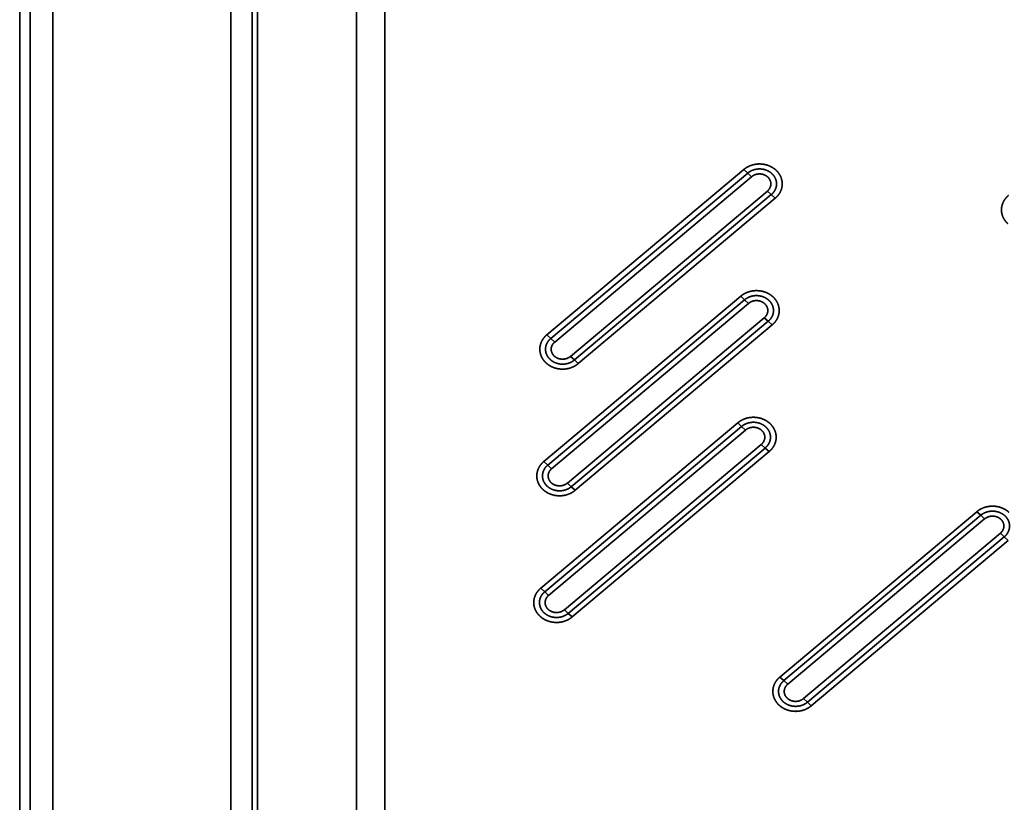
# Model space of a CAD drawing. Extents: x -8 to 2003, y -38 to 1514.
# Tile 2 of 31: x -8 to 251, y 276 to 482. Entities that reach past the tile are written whole.
import ezdxf

# ---------------------------------------------------------------- set-up
doc = ezdxf.new("R2010")
doc.units = 0
doc.layers.get('0').update_dxf_attribs({"lineweight": 13})

# ---------------------------------------------------------------- blocks, each defined once
blk = doc.blocks.new('BLOCK59')
at = {"color": 7, "lineweight": 35}
for p, q in [((-177.88, 703.12), (-177.88, 18.1)), ((-175.15, 20.49), (-175.15, 703.12)), ((-175.15, 20.49), (-175.15, 703.12)), ((-169.16, 20.49), (-169.16, 703.12)), ((-169.16, 20.49), (-169.16, 703.12)), ((-122.2, 648.41), (-122.2, 75.34)), ((-122.2, 648.41), (-122.2, 75.34)), ((-116.56, 648.41), (-116.56, 75.34)), ((-116.56, 648.41), (-116.56, 75.34)), ((-115.09, 151.8), (-115.09, 571.95)), ((-115.09, 571.95), (-115.09, 151.8)), ((-89, 571.95), (-89, 151.8)), ((-89, 571.95), (-89, 151.8)), ((-81.48, 571.95), (-81.48, 151.8)), ((-81.48, 151.8), (-81.48, 571.95)), ((13.19, 382.6), (-38.77, 339)), ((13.19, 382.6), (-38.77, 339)), ((14.23, 381.66), (-37.74, 338.05)), ((-37.74, 338.05), (14.23, 381.66)), ((-36.7, 337.1), (15.27, 380.71)), ((-36.7, 337.1), (15.27, 380.71)), ((-32.55, 333.31), (19.42, 376.92)), ((19.42, 376.92), (-32.55, 333.31)), ((-31.51, 332.37), (20.46, 375.97)), ((-31.51, 332.37), (20.46, 375.97)), ((-30.47, 331.42), (21.5, 375.02)), ((-30.47, 331.42), (21.5, 375.02)), ((12.39, 349.2), (-39.57, 305.59)), ((12.39, 349.2), (-39.57, 305.59)), ((13.43, 348.25), (-38.54, 304.65)), ((-38.54, 304.65), (13.43, 348.25)), ((-37.5, 303.7), (14.47, 347.3)), ((-37.5, 303.7), (14.47, 347.3)), ((-33.35, 299.91), (18.62, 343.52)), ((18.62, 343.52), (-33.35, 299.91)), ((-32.31, 298.96), (19.66, 342.57)), ((-32.31, 298.96), (19.66, 342.57)), ((-31.27, 298.02), (20.7, 341.62)), ((-31.27, 298.02), (20.7, 341.62)), ((11.59, 315.8), (-40.37, 272.19)), ((11.59, 315.8), (-40.37, 272.19)), ((12.63, 314.85), (-39.34, 271.24)), ((12.63, 314.85), (-39.34, 271.24)), ((13.67, 313.9), (-38.3, 270.3)), ((-38.3, 270.3), (13.67, 313.9)), ((17.82, 310.11), (-34.14, 266.51)), ((17.82, 310.11), (-34.14, 266.51)), ((-33.11, 265.56), (18.86, 309.16)), ((18.86, 309.16), (-33.11, 265.56)), ((-32.07, 264.61), (19.9, 308.22)), ((-32.07, 264.61), (19.9, 308.22)), ((74.69, 292.36), (22.72, 248.76)), ((74.69, 292.36), (22.72, 248.76)), ((75.72, 291.41), (23.76, 247.81)), ((23.76, 247.81), (75.72, 291.41)), ((24.79, 246.86), (76.76, 290.47)), ((24.79, 246.86), (76.76, 290.47)), ((28.95, 243.07), (80.91, 286.68)), ((80.91, 286.68), (28.95, 243.07)), ((29.99, 242.12), (81.95, 285.73)), ((29.99, 242.12), (81.95, 285.73)), ((31.02, 241.18), (82.99, 284.78)), ((31.02, 241.18), (82.99, 284.78))]:
    blk.add_line(p, q, dxfattribs=at)
at = {"color": 7, "lineweight": 35, "ltscale": 0.035136}
for p, q in [((13.19, 382.6), (14.23, 381.66)), ((13.19, 382.6), (14.23, 381.66)), ((14.23, 381.66), (15.27, 380.71)), ((14.23, 381.66), (15.27, 380.71)), ((20.46, 375.97), (19.42, 376.92)), ((20.46, 375.97), (19.42, 376.92)), ((21.5, 375.02), (20.46, 375.97)), ((21.5, 375.02), (20.46, 375.97)), ((12.39, 349.2), (13.43, 348.25)), ((12.39, 349.2), (13.43, 348.25)), ((13.43, 348.25), (14.47, 347.3)), ((13.43, 348.25), (14.47, 347.3)), ((19.66, 342.57), (18.62, 343.52)), ((19.66, 342.57), (18.62, 343.52)), ((20.7, 341.62), (19.66, 342.57)), ((20.7, 341.62), (19.66, 342.57)), ((-38.77, 339), (-37.74, 338.05)), ((-38.77, 339), (-37.74, 338.05)), ((-37.74, 338.05), (-36.7, 337.1)), ((-37.74, 338.05), (-36.7, 337.1)), ((-31.51, 332.37), (-32.55, 333.31)), ((-31.51, 332.37), (-32.55, 333.31)), ((-30.47, 331.42), (-31.51, 332.37)), ((-30.47, 331.42), (-31.51, 332.37)), ((11.59, 315.8), (12.63, 314.85)), ((11.59, 315.8), (12.63, 314.85)), ((12.63, 314.85), (13.67, 313.9)), ((12.63, 314.85), (13.67, 313.9)), ((18.86, 309.16), (17.82, 310.11)), ((18.86, 309.16), (17.82, 310.11)), ((19.9, 308.22), (18.86, 309.16)), ((19.9, 308.22), (18.86, 309.16)), ((-39.57, 305.59), (-38.54, 304.65)), ((-39.57, 305.59), (-38.54, 304.65)), ((-38.54, 304.65), (-37.5, 303.7)), ((-38.54, 304.65), (-37.5, 303.7)), ((-32.31, 298.96), (-33.35, 299.91)), ((-32.31, 298.96), (-33.35, 299.91)), ((-31.27, 298.02), (-32.31, 298.96)), ((-31.27, 298.02), (-32.31, 298.96)), ((74.69, 292.36), (75.72, 291.41)), ((74.69, 292.36), (75.72, 291.41)), ((75.72, 291.41), (76.76, 290.47)), ((75.72, 291.41), (76.76, 290.47)), ((81.95, 285.73), (80.91, 286.68)), ((81.95, 285.73), (80.91, 286.68)), ((82.99, 284.78), (81.95, 285.73)), ((-40.37, 272.19), (-39.34, 271.24)), ((-40.37, 272.19), (-39.34, 271.24)), ((-39.34, 271.24), (-38.3, 270.3)), ((-39.34, 271.24), (-38.3, 270.3)), ((-33.11, 265.56), (-34.14, 266.51)), ((-33.11, 265.56), (-34.14, 266.51)), ((-32.07, 264.61), (-33.11, 265.56)), ((-32.07, 264.61), (-33.11, 265.56)), ((22.72, 248.76), (23.76, 247.81)), ((22.72, 248.76), (23.76, 247.81)), ((23.76, 247.81), (24.79, 246.86)), ((23.76, 247.81), (24.79, 246.86)), ((29.99, 242.12), (28.95, 243.07)), ((29.99, 242.12), (28.95, 243.07)), ((31.02, 241.18), (29.99, 242.12)), ((31.02, 241.18), (29.99, 242.12))]:
    blk.add_line(p, q, dxfattribs=at)
at = {"color": 7, "lineweight": 35}
for points, knots in [([(13.19, 382.6), (13.61, 382.95), (14.06, 383.25), (14.56, 383.5), (15.6, 383.9), (16.72, 384.07), (17.29, 384.1), (18.42, 384.04), (19.52, 383.75), (20.04, 383.54), (20.7, 383.21), (21.28, 382.78), (21.42, 382.67), (21.55, 382.56), (21.68, 382.45)], [0, 0, 0, 0, 0, 0, 3.548015, 3.548015, 3.548015, 7.176611, 7.176611, 7.176611, 10.782581, 10.782581, 10.782581, 11.906057, 11.906057, 11.906057, 11.906057, 11.906057, 11.906057]), ([(21.68, 382.45), (21.18, 382.9), (20.59, 383.3), (19.92, 383.63), (18.45, 384.08), (16.89, 384.11), (16.11, 384.02), (15, 383.71), (14.04, 383.21), (13.73, 383.02), (13.45, 382.82), (13.19, 382.6)], [0, 0, 0, 0, 0, 0, 6.233792, 6.233792, 6.233792, 12.425767, 12.425767, 12.425767, 15.561344, 15.561344, 15.561344, 15.561344, 15.561344, 15.561344]), ([(14.23, 381.66), (14.71, 382.06), (15.27, 382.38), (15.88, 382.6), (17.11, 382.84), (18.35, 382.7), (18.93, 382.55), (19.87, 382.15), (20.64, 381.53), (20.93, 381.24), (21.41, 380.61), (21.71, 379.88), (21.8, 379.52), (21.91, 378.65), (21.74, 377.79), (21.56, 377.32), (21.23, 376.75), (20.79, 376.27), (20.68, 376.17), (20.57, 376.07), (20.46, 375.97)], [0, 0, 0, 0, 0, 0, 4.718867, 4.718867, 4.718867, 9.044567, 9.044567, 9.044567, 12.144534, 12.144534, 12.144534, 15.08514, 15.08514, 15.08514, 18.96418, 18.96418, 18.96418, 20.080986, 20.080986, 20.080986, 20.080986, 20.080986, 20.080986]), ([(14.23, 381.66), (14.55, 381.92), (14.9, 382.15), (15.28, 382.34), (16.16, 382.67), (17.1, 382.78), (17.63, 382.78), (18.58, 382.66), (19.47, 382.32), (19.86, 382.11), (20.56, 381.64), (21.11, 381.02), (21.34, 380.69), (21.69, 380), (21.85, 379.25), (21.87, 378.88), (21.83, 378.13), (21.59, 377.42), (21.42, 377.08), (21.13, 376.65), (20.78, 376.26), (20.67, 376.16), (20.57, 376.06), (20.46, 375.97)], [0, 0, 0, 0, 0, 0, 2.812135, 2.812135, 2.812135, 6.245007, 6.245007, 6.245007, 9.14838, 9.14838, 9.14838, 11.888757, 11.888757, 11.888757, 14.49643, 14.49643, 14.49643, 17.115495, 17.115495, 17.115495, 18.087579, 18.087579, 18.087579, 18.087579, 18.087579, 18.087579]), ([(21.68, 382.45), (22.06, 382.09), (22.41, 381.69), (22.7, 381.26), (23.16, 380.34), (23.36, 379.33), (23.39, 378.83), (23.31, 377.82), (22.96, 376.86), (22.72, 376.41), (22.34, 375.85), (21.86, 375.36), (21.75, 375.24), (21.62, 375.13), (21.5, 375.02)], [0, 0, 0, 0, 0, 0, 3.459933, 3.459933, 3.459933, 6.845015, 6.845015, 6.845015, 10.255085, 10.255085, 10.255085, 11.337267, 11.337267, 11.337267, 11.337267, 11.337267, 11.337267]), ([(21.5, 375.02), (21.98, 375.43), (22.42, 375.91), (22.79, 376.47), (23.28, 377.58), (23.39, 378.79), (23.36, 379.32), (23.15, 380.36), (22.68, 381.3), (22.38, 381.73), (22.04, 382.11), (21.68, 382.45)], [0, 0, 0, 0, 0, 0, 5.867986, 5.867986, 5.867986, 10.485978, 10.485978, 10.485978, 15.122819, 15.122819, 15.122819, 15.122819, 15.122819, 15.122819]), ([(15.27, 380.71), (15.54, 380.94), (15.86, 381.13), (16.2, 381.28), (16.93, 381.47), (17.69, 381.45), (18.07, 381.39), (18.61, 381.23), (19.09, 380.96), (19.24, 380.86), (19.38, 380.75), (19.51, 380.63)], [0, 0, 0, 0, 0, 0, 3.068636, 3.068636, 3.068636, 6.169147, 6.169147, 6.169147, 7.68035, 7.68035, 7.68035, 7.68035, 7.68035, 7.68035]), ([(15.27, 380.71), (15.53, 380.93), (15.82, 381.11), (16.15, 381.25), (16.92, 381.47), (17.74, 381.46), (18.19, 381.38), (18.74, 381.18), (19.21, 380.87), (19.32, 380.8), (19.42, 380.72), (19.51, 380.63)], [0, 0, 0, 0, 0, 0, 2.938005, 2.938005, 2.938005, 6.668285, 6.668285, 6.668285, 7.774305, 7.774305, 7.774305, 7.774305, 7.774305, 7.774305]), ([(19.51, 380.63), (19.77, 380.39), (19.99, 380.12), (20.16, 379.82), (20.38, 379.17), (20.36, 378.5), (20.29, 378.16), (20.1, 377.69), (19.79, 377.28), (19.68, 377.15), (19.55, 377.03), (19.42, 376.92)], [0, 0, 0, 0, 0, 0, 3.007019, 3.007019, 3.007019, 5.984959, 5.984959, 5.984959, 7.462987, 7.462987, 7.462987, 7.462987, 7.462987, 7.462987]), ([(19.51, 380.63), (19.75, 380.42), (19.95, 380.17), (20.11, 379.9), (20.34, 379.33), (20.37, 378.72), (20.34, 378.42), (20.2, 377.9), (19.92, 377.44), (19.77, 377.25), (19.61, 377.07), (19.42, 376.92)], [0, 0, 0, 0, 0, 0, 2.763179, 2.763179, 2.763179, 5.471154, 5.471154, 5.471154, 7.56044, 7.56044, 7.56044, 7.56044, 7.56044, 7.56044]), ([(82.87, 368.33), (82.48, 368.68), (82.14, 369.08), (81.84, 369.52), (81.39, 370.44), (81.19, 371.44), (81.16, 371.95), (81.24, 372.96), (81.58, 373.91), (81.82, 374.37), (82.21, 374.93), (82.68, 375.42), (82.8, 375.54), (82.92, 375.65), (83.05, 375.75)], [0, 0, 0, 0, 0, 0, 3.459933, 3.459933, 3.459933, 6.845015, 6.845015, 6.845015, 10.255085, 10.255085, 10.255085, 11.337267, 11.337267, 11.337267, 11.337267, 11.337267, 11.337267]), ([(83.05, 375.75), (82.56, 375.35), (82.12, 374.86), (81.75, 374.3), (81.27, 373.19), (81.15, 371.99), (81.18, 371.46), (81.39, 370.41), (81.87, 369.48), (82.16, 369.05), (82.5, 368.66), (82.87, 368.33)], [0, 0, 0, 0, 0, 0, 5.867986, 5.867986, 5.867986, 10.485978, 10.485978, 10.485978, 15.122819, 15.122819, 15.122819, 15.122819, 15.122819, 15.122819]), ([(12.39, 349.2), (12.81, 349.55), (13.26, 349.85), (13.76, 350.1), (14.8, 350.49), (15.92, 350.67), (16.49, 350.7), (17.62, 350.63), (18.72, 350.34), (19.24, 350.14), (19.9, 349.8), (20.48, 349.38), (20.62, 349.27), (20.75, 349.16), (20.88, 349.04)], [0, 0, 0, 0, 0, 0, 3.548015, 3.548015, 3.548015, 7.176611, 7.176611, 7.176611, 10.782581, 10.782581, 10.782581, 11.906057, 11.906057, 11.906057, 11.906057, 11.906057, 11.906057]), ([(20.88, 349.04), (20.38, 349.49), (19.79, 349.9), (19.12, 350.22), (17.66, 350.68), (16.09, 350.71), (15.31, 350.61), (14.2, 350.31), (13.24, 349.81), (12.93, 349.62), (12.65, 349.42), (12.39, 349.2)], [0, 0, 0, 0, 0, 0, 6.233792, 6.233792, 6.233792, 12.425767, 12.425767, 12.425767, 15.561344, 15.561344, 15.561344, 15.561344, 15.561344, 15.561344]), ([(13.43, 348.25), (13.91, 348.65), (14.47, 348.97), (15.08, 349.2), (16.31, 349.44), (17.55, 349.3), (18.13, 349.15), (19.07, 348.75), (19.84, 348.13), (20.13, 347.84), (20.61, 347.2), (20.91, 346.48), (21, 346.12), (21.11, 345.25), (20.95, 344.38), (20.76, 343.91), (20.43, 343.35), (19.99, 342.87), (19.88, 342.76), (19.77, 342.66), (19.66, 342.57)], [0, 0, 0, 0, 0, 0, 4.718867, 4.718867, 4.718867, 9.044567, 9.044567, 9.044567, 12.144534, 12.144534, 12.144534, 15.085139, 15.085139, 15.085139, 18.96418, 18.96418, 18.96418, 20.080986, 20.080986, 20.080986, 20.080986, 20.080986, 20.080986]), ([(13.43, 348.25), (13.75, 348.52), (14.1, 348.75), (14.48, 348.94), (15.36, 349.27), (16.3, 349.38), (16.83, 349.38), (17.78, 349.25), (18.67, 348.91), (19.06, 348.71), (19.76, 348.24), (20.31, 347.62), (20.54, 347.29), (20.89, 346.6), (21.05, 345.85), (21.07, 345.48), (21.03, 344.73), (20.79, 344.02), (20.62, 343.68), (20.33, 343.24), (19.98, 342.86), (19.87, 342.76), (19.77, 342.66), (19.66, 342.57)], [0, 0, 0, 0, 0, 0, 2.812135, 2.812135, 2.812135, 6.245007, 6.245007, 6.245007, 9.14838, 9.14838, 9.14838, 11.888757, 11.888757, 11.888757, 14.49643, 14.49643, 14.49643, 17.115495, 17.115495, 17.115495, 18.087579, 18.087579, 18.087579, 18.087579, 18.087579, 18.087579]), ([(20.88, 349.04), (21.26, 348.69), (21.61, 348.29), (21.9, 347.86), (22.36, 346.93), (22.56, 345.93), (22.59, 345.43), (22.51, 344.42), (22.16, 343.46), (21.92, 343), (21.54, 342.44), (21.07, 341.95), (20.95, 341.84), (20.82, 341.73), (20.7, 341.62)], [0, 0, 0, 0, 0, 0, 3.459933, 3.459933, 3.459933, 6.845015, 6.845015, 6.845015, 10.255085, 10.255085, 10.255085, 11.337267, 11.337267, 11.337267, 11.337267, 11.337267, 11.337267]), ([(20.7, 341.62), (21.18, 342.03), (21.62, 342.51), (22, 343.07), (22.48, 344.18), (22.59, 345.38), (22.56, 345.92), (22.35, 346.96), (21.88, 347.9), (21.58, 348.33), (21.24, 348.71), (20.88, 349.04)], [0, 0, 0, 0, 0, 0, 5.867986, 5.867986, 5.867986, 10.485978, 10.485978, 10.485978, 15.122819, 15.122819, 15.122819, 15.122819, 15.122819, 15.122819]), ([(14.47, 347.3), (14.74, 347.54), (15.06, 347.73), (15.4, 347.87), (16.13, 348.06), (16.89, 348.05), (17.27, 347.99), (17.81, 347.82), (18.29, 347.55), (18.44, 347.46), (18.58, 347.35), (18.71, 347.23)], [0, 0, 0, 0, 0, 0, 3.068636, 3.068636, 3.068636, 6.169147, 6.169147, 6.169147, 7.68035, 7.68035, 7.68035, 7.68035, 7.68035, 7.68035]), ([(14.47, 347.3), (14.73, 347.52), (15.03, 347.71), (15.35, 347.85), (16.12, 348.07), (16.94, 348.06), (17.39, 347.98), (17.94, 347.78), (18.41, 347.47), (18.52, 347.39), (18.62, 347.31), (18.71, 347.23)], [0, 0, 0, 0, 0, 0, 2.938005, 2.938005, 2.938005, 6.668285, 6.668285, 6.668285, 7.774305, 7.774305, 7.774305, 7.774305, 7.774305, 7.774305]), ([(18.71, 347.23), (18.97, 346.99), (19.19, 346.72), (19.36, 346.41), (19.58, 345.77), (19.56, 345.09), (19.49, 344.76), (19.3, 344.29), (18.99, 343.88), (18.88, 343.75), (18.75, 343.63), (18.62, 343.52)], [0, 0, 0, 0, 0, 0, 3.007019, 3.007019, 3.007019, 5.984959, 5.984959, 5.984959, 7.462987, 7.462987, 7.462987, 7.462987, 7.462987, 7.462987]), ([(18.71, 347.23), (18.95, 347.01), (19.15, 346.77), (19.31, 346.5), (19.54, 345.92), (19.57, 345.32), (19.54, 345.02), (19.4, 344.5), (19.12, 344.03), (18.97, 343.84), (18.81, 343.67), (18.62, 343.52)], [0, 0, 0, 0, 0, 0, 2.763179, 2.763179, 2.763179, 5.471154, 5.471154, 5.471154, 7.56044, 7.56044, 7.56044, 7.56044, 7.56044, 7.56044]), ([(-38.95, 331.57), (-39.34, 331.93), (-39.69, 332.33), (-39.98, 332.76), (-40.44, 333.69), (-40.63, 334.69), (-40.66, 335.19), (-40.58, 336.2), (-40.24, 337.16), (-40, 337.62), (-39.61, 338.17), (-39.14, 338.67), (-39.02, 338.78), (-38.9, 338.89), (-38.77, 339)], [0, 0, 0, 0, 0, 0, 3.459933, 3.459933, 3.459933, 6.845015, 6.845015, 6.845015, 10.255085, 10.255085, 10.255085, 11.337267, 11.337267, 11.337267, 11.337267, 11.337267, 11.337267]), ([(-38.77, 339), (-39.26, 338.59), (-39.7, 338.11), (-40.07, 337.55), (-40.55, 336.44), (-40.67, 335.23), (-40.64, 334.7), (-40.43, 333.66), (-39.95, 332.72), (-39.66, 332.29), (-39.32, 331.91), (-38.95, 331.57)], [0, 0, 0, 0, 0, 0, 5.867986, 5.867986, 5.867986, 10.485978, 10.485978, 10.485978, 15.122819, 15.122819, 15.122819, 15.122819, 15.122819, 15.122819]), ([(-31.51, 332.37), (-31.99, 331.96), (-32.54, 331.64), (-33.16, 331.42), (-34.39, 331.18), (-35.63, 331.32), (-36.21, 331.47), (-37.15, 331.87), (-37.92, 332.49), (-38.21, 332.78), (-38.69, 333.42), (-38.98, 334.14), (-39.08, 334.5), (-39.19, 335.37), (-39.02, 336.23), (-38.84, 336.71), (-38.51, 337.27), (-38.06, 337.75), (-37.96, 337.86), (-37.85, 337.96), (-37.74, 338.05)], [0, 0, 0, 0, 0, 0, 4.718867, 4.718867, 4.718867, 9.044567, 9.044567, 9.044567, 12.144534, 12.144534, 12.144534, 15.08514, 15.08514, 15.08514, 18.96418, 18.96418, 18.96418, 20.080986, 20.080986, 20.080986, 20.080986, 20.080986, 20.080986]), ([(-31.51, 332.37), (-31.82, 332.1), (-32.17, 331.87), (-32.55, 331.68), (-33.43, 331.35), (-34.38, 331.24), (-34.9, 331.24), (-35.86, 331.36), (-36.75, 331.71), (-37.14, 331.91), (-37.83, 332.38), (-38.38, 333), (-38.61, 333.33), (-38.97, 334.02), (-39.12, 334.77), (-39.15, 335.14), (-39.1, 335.89), (-38.86, 336.6), (-38.7, 336.94), (-38.41, 337.38), (-38.05, 337.76), (-37.95, 337.86), (-37.85, 337.96), (-37.74, 338.05)], [0, 0, 0, 0, 0, 0, 2.812135, 2.812135, 2.812135, 6.245007, 6.245007, 6.245007, 9.14838, 9.14838, 9.14838, 11.888757, 11.888757, 11.888757, 14.49643, 14.49643, 14.49643, 17.115495, 17.115495, 17.115495, 18.087579, 18.087579, 18.087579, 18.087579, 18.087579, 18.087579]), ([(-36.79, 333.39), (-37.05, 333.63), (-37.27, 333.9), (-37.43, 334.21), (-37.65, 334.85), (-37.64, 335.53), (-37.57, 335.86), (-37.37, 336.33), (-37.07, 336.74), (-36.95, 336.87), (-36.83, 336.99), (-36.7, 337.1)], [0, 0, 0, 0, 0, 0, 3.007019, 3.007019, 3.007019, 5.984959, 5.984959, 5.984959, 7.462987, 7.462987, 7.462987, 7.462987, 7.462987, 7.462987]), ([(-36.79, 333.39), (-37.02, 333.61), (-37.22, 333.85), (-37.39, 334.12), (-37.61, 334.69), (-37.65, 335.3), (-37.62, 335.6), (-37.48, 336.12), (-37.2, 336.59), (-37.05, 336.77), (-36.88, 336.95), (-36.7, 337.1)], [0, 0, 0, 0, 0, 0, 2.763179, 2.763179, 2.763179, 5.471154, 5.471154, 5.471154, 7.56044, 7.56044, 7.56044, 7.56044, 7.56044, 7.56044]), ([(-32.55, 333.31), (-32.82, 333.08), (-33.14, 332.89), (-33.48, 332.75), (-34.21, 332.56), (-34.97, 332.57), (-35.35, 332.63), (-35.89, 332.79), (-36.37, 333.06), (-36.52, 333.16), (-36.66, 333.27), (-36.79, 333.39)], [0, 0, 0, 0, 0, 0, 3.068636, 3.068636, 3.068636, 6.169147, 6.169147, 6.169147, 7.68035, 7.68035, 7.68035, 7.68035, 7.68035, 7.68035]), ([(-32.55, 333.31), (-32.81, 333.1), (-33.1, 332.91), (-33.43, 332.77), (-34.2, 332.55), (-35.01, 332.56), (-35.46, 332.64), (-36.01, 332.84), (-36.49, 333.15), (-36.59, 333.22), (-36.69, 333.31), (-36.79, 333.39)], [0, 0, 0, 0, 0, 0, 2.938005, 2.938005, 2.938005, 6.668285, 6.668285, 6.668285, 7.774305, 7.774305, 7.774305, 7.774305, 7.774305, 7.774305]), ([(-30.47, 331.42), (-30.88, 331.07), (-31.34, 330.77), (-31.83, 330.52), (-32.88, 330.12), (-33.99, 329.95), (-34.57, 329.92), (-35.7, 329.98), (-36.79, 330.28), (-37.32, 330.48), (-37.97, 330.82), (-38.56, 331.24), (-38.7, 331.35), (-38.83, 331.46), (-38.95, 331.57)], [0, 0, 0, 0, 0, 0, 3.548015, 3.548015, 3.548015, 7.176611, 7.176611, 7.176611, 10.782581, 10.782581, 10.782581, 11.906057, 11.906057, 11.906057, 11.906057, 11.906057, 11.906057]), ([(-38.95, 331.57), (-38.46, 331.12), (-37.87, 330.72), (-37.2, 330.39), (-35.73, 329.94), (-34.16, 329.91), (-33.39, 330), (-32.28, 330.31), (-31.31, 330.81), (-31.01, 331), (-30.73, 331.2), (-30.47, 331.42)], [0, 0, 0, 0, 0, 0, 6.233792, 6.233792, 6.233792, 12.425767, 12.425767, 12.425767, 15.561344, 15.561344, 15.561344, 15.561344, 15.561344, 15.561344]), ([(11.59, 315.8), (12.01, 316.14), (12.47, 316.44), (12.96, 316.69), (14, 317.09), (15.12, 317.26), (15.69, 317.29), (16.82, 317.23), (17.92, 316.94), (18.44, 316.74), (19.1, 316.4), (19.68, 315.97), (19.82, 315.87), (19.95, 315.76), (20.08, 315.64)], [0, 0, 0, 0, 0, 0, 3.548015, 3.548015, 3.548015, 7.176611, 7.176611, 7.176611, 10.782581, 10.782581, 10.782581, 11.906057, 11.906057, 11.906057, 11.906057, 11.906057, 11.906057]), ([(20.08, 315.64), (19.58, 316.09), (18.99, 316.49), (18.32, 316.82), (16.86, 317.28), (15.29, 317.31), (14.51, 317.21), (13.4, 316.91), (12.44, 316.4), (12.13, 316.22), (11.85, 316.01), (11.59, 315.8)], [0, 0, 0, 0, 0, 0, 6.233792, 6.233792, 6.233792, 12.425767, 12.425767, 12.425767, 15.561344, 15.561344, 15.561344, 15.561344, 15.561344, 15.561344]), ([(12.63, 314.85), (13.11, 315.25), (13.67, 315.57), (14.28, 315.8), (15.51, 316.03), (16.75, 315.9), (17.33, 315.75), (18.27, 315.35), (19.04, 314.73), (19.33, 314.43), (19.81, 313.8), (20.11, 313.08), (20.2, 312.71), (20.31, 311.85), (20.15, 310.98), (19.96, 310.51), (19.63, 309.95), (19.19, 309.46), (19.08, 309.36), (18.97, 309.26), (18.86, 309.16)], [0, 0, 0, 0, 0, 0, 4.718867, 4.718867, 4.718867, 9.044567, 9.044567, 9.044567, 12.144534, 12.144534, 12.144534, 15.085139, 15.085139, 15.085139, 18.96418, 18.96418, 18.96418, 20.080986, 20.080986, 20.080986, 20.080986, 20.080986, 20.080986]), ([(12.63, 314.85), (12.95, 315.11), (13.3, 315.34), (13.68, 315.53), (14.56, 315.86), (15.5, 315.98), (16.03, 315.98), (16.98, 315.85), (17.87, 315.51), (18.26, 315.31), (18.96, 314.83), (19.51, 314.22), (19.74, 313.89), (20.09, 313.2), (20.25, 312.45), (20.27, 312.07), (20.23, 311.33), (19.99, 310.62), (19.82, 310.27), (19.53, 309.84), (19.18, 309.45), (19.07, 309.35), (18.97, 309.26), (18.86, 309.16)], [0, 0, 0, 0, 0, 0, 2.812135, 2.812135, 2.812135, 6.245007, 6.245007, 6.245007, 9.14838, 9.14838, 9.14838, 11.888757, 11.888757, 11.888757, 14.49643, 14.49643, 14.49643, 17.115495, 17.115495, 17.115495, 18.087579, 18.087579, 18.087579, 18.087579, 18.087579, 18.087579]), ([(13.67, 313.9), (13.94, 314.13), (14.26, 314.32), (14.6, 314.47), (15.34, 314.66), (16.09, 314.65), (16.47, 314.59), (17.01, 314.42), (17.49, 314.15), (17.64, 314.05), (17.78, 313.94), (17.91, 313.82)], [0, 0, 0, 0, 0, 0, 3.068636, 3.068636, 3.068636, 6.169147, 6.169147, 6.169147, 7.68035, 7.68035, 7.68035, 7.68035, 7.68035, 7.68035]), ([(13.67, 313.9), (13.93, 314.12), (14.23, 314.3), (14.55, 314.44), (15.32, 314.67), (16.14, 314.65), (16.59, 314.57), (17.14, 314.37), (17.61, 314.07), (17.72, 313.99), (17.82, 313.91), (17.91, 313.82)], [0, 0, 0, 0, 0, 0, 2.938005, 2.938005, 2.938005, 6.668285, 6.668285, 6.668285, 7.774305, 7.774305, 7.774305, 7.774305, 7.774305, 7.774305]), ([(20.08, 315.64), (20.46, 315.29), (20.81, 314.89), (21.1, 314.45), (21.56, 313.53), (21.76, 312.53), (21.79, 312.02), (21.71, 311.01), (21.36, 310.06), (21.12, 309.6), (20.74, 309.04), (20.27, 308.55), (20.15, 308.43), (20.02, 308.32), (19.9, 308.22)], [0, 0, 0, 0, 0, 0, 3.459933, 3.459933, 3.459933, 6.845015, 6.845015, 6.845015, 10.255085, 10.255085, 10.255085, 11.337267, 11.337267, 11.337267, 11.337267, 11.337267, 11.337267]), ([(19.9, 308.22), (20.38, 308.62), (20.82, 309.11), (21.2, 309.67), (21.68, 310.78), (21.79, 311.98), (21.76, 312.51), (21.55, 313.56), (21.08, 314.49), (20.78, 314.92), (20.44, 315.31), (20.08, 315.64)], [0, 0, 0, 0, 0, 0, 5.867986, 5.867986, 5.867986, 10.485978, 10.485978, 10.485978, 15.122819, 15.122819, 15.122819, 15.122819, 15.122819, 15.122819]), ([(17.91, 313.82), (18.17, 313.59), (18.39, 313.31), (18.56, 313.01), (18.78, 312.36), (18.76, 311.69), (18.69, 311.36), (18.5, 310.89), (18.19, 310.47), (18.08, 310.34), (17.95, 310.22), (17.82, 310.11)], [0, 0, 0, 0, 0, 0, 3.007019, 3.007019, 3.007019, 5.984959, 5.984959, 5.984959, 7.462987, 7.462987, 7.462987, 7.462987, 7.462987, 7.462987]), ([(17.91, 313.82), (18.15, 313.61), (18.35, 313.36), (18.51, 313.09), (18.74, 312.52), (18.77, 311.91), (18.74, 311.61), (18.6, 311.1), (18.32, 310.63), (18.17, 310.44), (18.01, 310.27), (17.82, 310.11)], [0, 0, 0, 0, 0, 0, 2.763179, 2.763179, 2.763179, 5.471154, 5.471154, 5.471154, 7.56044, 7.56044, 7.56044, 7.56044, 7.56044, 7.56044]), ([(-39.75, 298.17), (-40.14, 298.53), (-40.49, 298.92), (-40.78, 299.36), (-41.24, 300.28), (-41.43, 301.28), (-41.46, 301.79), (-41.38, 302.8), (-41.04, 303.75), (-40.8, 304.21), (-40.41, 304.77), (-39.94, 305.26), (-39.82, 305.38), (-39.7, 305.49), (-39.57, 305.59)], [0, 0, 0, 0, 0, 0, 3.459933, 3.459933, 3.459933, 6.845015, 6.845015, 6.845015, 10.255085, 10.255085, 10.255085, 11.337267, 11.337267, 11.337267, 11.337267, 11.337267, 11.337267]), ([(-39.57, 305.59), (-40.06, 305.19), (-40.5, 304.7), (-40.87, 304.14), (-41.35, 303.04), (-41.47, 301.83), (-41.44, 301.3), (-41.23, 300.25), (-40.75, 299.32), (-40.46, 298.89), (-40.12, 298.51), (-39.75, 298.17)], [0, 0, 0, 0, 0, 0, 5.867986, 5.867986, 5.867986, 10.485978, 10.485978, 10.485978, 15.122819, 15.122819, 15.122819, 15.122819, 15.122819, 15.122819]), ([(-32.31, 298.96), (-32.79, 298.56), (-33.34, 298.24), (-33.96, 298.02), (-35.19, 297.78), (-36.43, 297.92), (-37.01, 298.07), (-37.95, 298.47), (-38.72, 299.09), (-39.01, 299.38), (-39.49, 300.01), (-39.78, 300.73), (-39.88, 301.1), (-39.99, 301.97), (-39.82, 302.83), (-39.64, 303.3), (-39.31, 303.86), (-38.86, 304.35), (-38.76, 304.45), (-38.65, 304.55), (-38.54, 304.65)], [0, 0, 0, 0, 0, 0, 4.718867, 4.718867, 4.718867, 9.044567, 9.044567, 9.044567, 12.144534, 12.144534, 12.144534, 15.085139, 15.085139, 15.085139, 18.96418, 18.96418, 18.96418, 20.080986, 20.080986, 20.080986, 20.080986, 20.080986, 20.080986]), ([(-32.31, 298.96), (-32.62, 298.7), (-32.97, 298.47), (-33.35, 298.28), (-34.23, 297.95), (-35.18, 297.83), (-35.7, 297.84), (-36.66, 297.96), (-37.55, 298.3), (-37.94, 298.5), (-38.63, 298.98), (-39.18, 299.6), (-39.41, 299.93), (-39.76, 300.61), (-39.92, 301.36), (-39.95, 301.74), (-39.9, 302.48), (-39.66, 303.2), (-39.5, 303.54), (-39.21, 303.97), (-38.85, 304.36), (-38.75, 304.46), (-38.65, 304.56), (-38.54, 304.65)], [0, 0, 0, 0, 0, 0, 2.812135, 2.812135, 2.812135, 6.245007, 6.245007, 6.245007, 9.14838, 9.14838, 9.14838, 11.888758, 11.888758, 11.888758, 14.49643, 14.49643, 14.49643, 17.115495, 17.115495, 17.115495, 18.087579, 18.087579, 18.087579, 18.087579, 18.087579, 18.087579]), ([(-37.59, 299.99), (-37.85, 300.22), (-38.07, 300.5), (-38.23, 300.8), (-38.45, 301.45), (-38.44, 302.12), (-38.37, 302.46), (-38.17, 302.93), (-37.87, 303.34), (-37.75, 303.47), (-37.63, 303.59), (-37.5, 303.7)], [0, 0, 0, 0, 0, 0, 3.007019, 3.007019, 3.007019, 5.984959, 5.984959, 5.984959, 7.462987, 7.462987, 7.462987, 7.462987, 7.462987, 7.462987]), ([(-37.59, 299.99), (-37.82, 300.2), (-38.02, 300.45), (-38.19, 300.72), (-38.41, 301.29), (-38.45, 301.9), (-38.42, 302.2), (-38.28, 302.72), (-38, 303.18), (-37.85, 303.37), (-37.68, 303.54), (-37.5, 303.7)], [0, 0, 0, 0, 0, 0, 2.763179, 2.763179, 2.763179, 5.471154, 5.471154, 5.471154, 7.56044, 7.56044, 7.56044, 7.56044, 7.56044, 7.56044]), ([(-33.35, 299.91), (-33.62, 299.68), (-33.94, 299.49), (-34.28, 299.34), (-35.01, 299.15), (-35.77, 299.17), (-36.15, 299.23), (-36.69, 299.39), (-37.17, 299.66), (-37.32, 299.76), (-37.46, 299.87), (-37.59, 299.99)], [0, 0, 0, 0, 0, 0, 3.068636, 3.068636, 3.068636, 6.169147, 6.169147, 6.169147, 7.68035, 7.68035, 7.68035, 7.68035, 7.68035, 7.68035]), ([(-33.35, 299.91), (-33.61, 299.69), (-33.9, 299.51), (-34.22, 299.37), (-35, 299.15), (-35.81, 299.16), (-36.26, 299.24), (-36.81, 299.44), (-37.29, 299.75), (-37.39, 299.82), (-37.49, 299.9), (-37.59, 299.99)], [0, 0, 0, 0, 0, 0, 2.938005, 2.938005, 2.938005, 6.668285, 6.668285, 6.668285, 7.774305, 7.774305, 7.774305, 7.774305, 7.774305, 7.774305]), ([(-31.27, 298.02), (-31.68, 297.67), (-32.14, 297.37), (-32.63, 297.12), (-33.68, 296.72), (-34.79, 296.55), (-35.36, 296.52), (-36.5, 296.58), (-37.59, 296.87), (-38.12, 297.08), (-38.77, 297.41), (-39.36, 297.84), (-39.5, 297.95), (-39.63, 298.06), (-39.75, 298.17)], [0, 0, 0, 0, 0, 0, 3.548015, 3.548015, 3.548015, 7.176611, 7.176611, 7.176611, 10.782581, 10.782581, 10.782581, 11.906057, 11.906057, 11.906057, 11.906057, 11.906057, 11.906057]), ([(-39.75, 298.17), (-39.26, 297.72), (-38.67, 297.32), (-37.99, 296.99), (-36.53, 296.54), (-34.96, 296.5), (-34.19, 296.6), (-33.08, 296.91), (-32.11, 297.41), (-31.81, 297.59), (-31.53, 297.8), (-31.27, 298.02)], [0, 0, 0, 0, 0, 0, 6.233792, 6.233792, 6.233792, 12.425767, 12.425767, 12.425767, 15.561344, 15.561344, 15.561344, 15.561344, 15.561344, 15.561344]), ([(74.69, 292.36), (75.1, 292.71), (75.56, 293.01), (76.05, 293.26), (77.1, 293.66), (78.21, 293.83), (78.78, 293.86), (79.92, 293.8), (81.01, 293.5), (81.54, 293.3), (82.19, 292.96), (82.78, 292.54), (82.91, 292.43), (83.04, 292.32), (83.17, 292.21)], [0, 0, 0, 0, 0, 0, 3.548015, 3.548015, 3.548015, 7.176611, 7.176611, 7.176611, 10.782581, 10.782581, 10.782581, 11.906057, 11.906057, 11.906057, 11.906057, 11.906057, 11.906057]), ([(83.17, 292.21), (82.67, 292.66), (82.09, 293.06), (81.41, 293.39), (79.95, 293.84), (78.38, 293.87), (77.6, 293.78), (76.49, 293.47), (75.53, 292.97), (75.23, 292.78), (74.94, 292.58), (74.69, 292.36)], [0, 0, 0, 0, 0, 0, 6.233792, 6.233792, 6.233792, 12.425767, 12.425767, 12.425767, 15.561344, 15.561344, 15.561344, 15.561344, 15.561344, 15.561344]), ([(75.72, 291.41), (76.2, 291.82), (76.76, 292.14), (77.37, 292.36), (78.6, 292.6), (79.85, 292.46), (80.43, 292.31), (81.36, 291.91), (82.14, 291.29), (82.42, 291), (82.9, 290.36), (83.2, 289.64), (83.3, 289.28), (83.4, 288.41), (83.24, 287.55), (83.06, 287.07), (82.72, 286.51), (82.28, 286.03), (82.17, 285.92), (82.07, 285.82), (81.95, 285.73)], [0, 0, 0, 0, 0, 0, 4.718867, 4.718867, 4.718867, 9.044567, 9.044567, 9.044567, 12.144534, 12.144534, 12.144534, 15.085139, 15.085139, 15.085139, 18.96418, 18.96418, 18.96418, 20.080986, 20.080986, 20.080986, 20.080986, 20.080986, 20.080986]), ([(75.72, 291.41), (76.04, 291.68), (76.39, 291.91), (76.77, 292.1), (77.65, 292.43), (78.59, 292.54), (79.12, 292.54), (80.08, 292.42), (80.97, 292.07), (81.35, 291.87), (82.05, 291.4), (82.6, 290.78), (82.83, 290.45), (83.18, 289.76), (83.34, 289.01), (83.37, 288.64), (83.32, 287.89), (83.08, 287.18), (82.91, 286.84), (82.62, 286.4), (82.27, 286.02), (82.17, 285.92), (82.06, 285.82), (81.95, 285.73)], [0, 0, 0, 0, 0, 0, 2.812135, 2.812135, 2.812135, 6.245007, 6.245007, 6.245007, 9.14838, 9.14838, 9.14838, 11.888757, 11.888757, 11.888757, 14.49643, 14.49643, 14.49643, 17.115495, 17.115495, 17.115495, 18.087579, 18.087579, 18.087579, 18.087579, 18.087579, 18.087579]), ([(76.76, 290.47), (77.04, 290.7), (77.35, 290.89), (77.7, 291.03), (78.43, 291.22), (79.19, 291.21), (79.56, 291.15), (80.1, 290.99), (80.58, 290.72), (80.73, 290.62), (80.87, 290.51), (81, 290.39)], [0, 0, 0, 0, 0, 0, 3.068636, 3.068636, 3.068636, 6.169147, 6.169147, 6.169147, 7.68035, 7.68035, 7.68035, 7.68035, 7.68035, 7.68035]), ([(76.76, 290.47), (77.02, 290.68), (77.32, 290.87), (77.64, 291.01), (78.41, 291.23), (79.23, 291.22), (79.68, 291.14), (80.23, 290.94), (80.7, 290.63), (80.81, 290.56), (80.91, 290.47), (81, 290.39)], [0, 0, 0, 0, 0, 0, 2.938005, 2.938005, 2.938005, 6.668285, 6.668285, 6.668285, 7.774305, 7.774305, 7.774305, 7.774305, 7.774305, 7.774305]), ([(81, 290.39), (81.26, 290.15), (81.48, 289.88), (81.65, 289.57), (81.87, 288.93), (81.85, 288.25), (81.78, 287.92), (81.59, 287.45), (81.28, 287.04), (81.17, 286.91), (81.05, 286.79), (80.91, 286.68)], [0, 0, 0, 0, 0, 0, 3.007019, 3.007019, 3.007019, 5.984959, 5.984959, 5.984959, 7.462987, 7.462987, 7.462987, 7.462987, 7.462987, 7.462987]), ([(81, 290.39), (81.24, 290.17), (81.44, 289.93), (81.6, 289.66), (81.83, 289.09), (81.87, 288.48), (81.83, 288.18), (81.69, 287.66), (81.41, 287.2), (81.27, 287.01), (81.1, 286.83), (80.91, 286.68)], [0, 0, 0, 0, 0, 0, 2.763179, 2.763179, 2.763179, 5.471154, 5.471154, 5.471154, 7.56044, 7.56044, 7.56044, 7.56044, 7.56044, 7.56044]), ([(-40.55, 264.77), (-40.94, 265.12), (-41.29, 265.52), (-41.58, 265.96), (-42.04, 266.88), (-42.23, 267.88), (-42.26, 268.39), (-42.18, 269.39), (-41.84, 270.35), (-41.6, 270.81), (-41.21, 271.37), (-40.74, 271.86), (-40.62, 271.97), (-40.5, 272.08), (-40.37, 272.19)], [0, 0, 0, 0, 0, 0, 3.459933, 3.459933, 3.459933, 6.845015, 6.845015, 6.845015, 10.255085, 10.255085, 10.255085, 11.337267, 11.337267, 11.337267, 11.337267, 11.337267, 11.337267]), ([(-40.37, 272.19), (-40.86, 271.79), (-41.3, 271.3), (-41.67, 270.74), (-42.15, 269.63), (-42.27, 268.43), (-42.24, 267.89), (-42.03, 266.85), (-41.55, 265.92), (-41.26, 265.49), (-40.92, 265.1), (-40.55, 264.77)], [0, 0, 0, 0, 0, 0, 5.867986, 5.867986, 5.867986, 10.485978, 10.485978, 10.485978, 15.122819, 15.122819, 15.122819, 15.122819, 15.122819, 15.122819]), ([(-33.11, 265.56), (-33.59, 265.16), (-34.14, 264.84), (-34.76, 264.61), (-35.99, 264.38), (-37.23, 264.51), (-37.81, 264.66), (-38.75, 265.06), (-39.52, 265.68), (-39.81, 265.98), (-40.29, 266.61), (-40.58, 267.33), (-40.68, 267.7), (-40.79, 268.56), (-40.62, 269.43), (-40.44, 269.9), (-40.11, 270.46), (-39.66, 270.94), (-39.56, 271.05), (-39.45, 271.15), (-39.34, 271.24)], [0, 0, 0, 0, 0, 0, 4.718868, 4.718868, 4.718868, 9.044568, 9.044568, 9.044568, 12.144535, 12.144535, 12.144535, 15.085141, 15.085141, 15.085141, 18.964181, 18.964181, 18.964181, 20.080986, 20.080986, 20.080986, 20.080986, 20.080986, 20.080986]), ([(-33.11, 265.56), (-33.42, 265.29), (-33.77, 265.06), (-34.15, 264.87), (-35.03, 264.55), (-35.98, 264.43), (-36.5, 264.43), (-37.46, 264.56), (-38.35, 264.9), (-38.74, 265.1), (-39.43, 265.58), (-39.98, 266.19), (-40.21, 266.52), (-40.56, 267.21), (-40.72, 267.96), (-40.75, 268.33), (-40.7, 269.08), (-40.46, 269.79), (-40.3, 270.13), (-40.01, 270.57), (-39.65, 270.95), (-39.55, 271.06), (-39.45, 271.15), (-39.34, 271.24)], [0, 0, 0, 0, 0, 0, 2.812135, 2.812135, 2.812135, 6.245007, 6.245007, 6.245007, 9.14838, 9.14838, 9.14838, 11.888758, 11.888758, 11.888758, 14.49643, 14.49643, 14.49643, 17.115495, 17.115495, 17.115495, 18.087579, 18.087579, 18.087579, 18.087579, 18.087579, 18.087579]), ([(-38.39, 266.58), (-38.65, 266.82), (-38.86, 267.09), (-39.03, 267.4), (-39.25, 268.04), (-39.24, 268.72), (-39.16, 269.05), (-38.97, 269.52), (-38.67, 269.94), (-38.55, 270.06), (-38.43, 270.19), (-38.3, 270.3)], [0, 0, 0, 0, 0, 0, 3.007019, 3.007019, 3.007019, 5.984959, 5.984959, 5.984959, 7.462987, 7.462987, 7.462987, 7.462987, 7.462987, 7.462987]), ([(-38.39, 266.58), (-38.62, 266.8), (-38.82, 267.04), (-38.99, 267.32), (-39.21, 267.89), (-39.25, 268.49), (-39.22, 268.8), (-39.08, 269.31), (-38.8, 269.78), (-38.65, 269.97), (-38.48, 270.14), (-38.3, 270.3)], [0, 0, 0, 0, 0, 0, 2.763179, 2.763179, 2.763179, 5.471154, 5.471154, 5.471154, 7.56044, 7.56044, 7.56044, 7.56044, 7.56044, 7.56044]), ([(-34.14, 266.51), (-34.42, 266.28), (-34.74, 266.08), (-35.08, 265.94), (-35.81, 265.75), (-36.57, 265.76), (-36.95, 265.82), (-37.49, 265.99), (-37.97, 266.26), (-38.12, 266.36), (-38.26, 266.47), (-38.39, 266.58)], [0, 0, 0, 0, 0, 0, 3.068636, 3.068636, 3.068636, 6.169147, 6.169147, 6.169147, 7.68035, 7.68035, 7.68035, 7.68035, 7.68035, 7.68035]), ([(-34.14, 266.51), (-34.41, 266.29), (-34.7, 266.11), (-35.02, 265.96), (-35.8, 265.74), (-36.61, 265.75), (-37.06, 265.84), (-37.61, 266.03), (-38.09, 266.34), (-38.19, 266.42), (-38.29, 266.5), (-38.39, 266.58)], [0, 0, 0, 0, 0, 0, 2.938005, 2.938005, 2.938005, 6.668285, 6.668285, 6.668285, 7.774305, 7.774305, 7.774305, 7.774305, 7.774305, 7.774305]), ([(-32.07, 264.61), (-32.48, 264.26), (-32.94, 263.96), (-33.43, 263.71), (-34.48, 263.32), (-35.59, 263.14), (-36.16, 263.12), (-37.3, 263.18), (-38.39, 263.47), (-38.92, 263.67), (-39.57, 264.01), (-40.16, 264.44), (-40.29, 264.54), (-40.43, 264.65), (-40.55, 264.77)], [0, 0, 0, 0, 0, 0, 3.548015, 3.548015, 3.548015, 7.176611, 7.176611, 7.176611, 10.782581, 10.782581, 10.782581, 11.906057, 11.906057, 11.906057, 11.906057, 11.906057, 11.906057]), ([(-40.55, 264.77), (-40.06, 264.32), (-39.47, 263.91), (-38.79, 263.59), (-37.33, 263.13), (-35.76, 263.1), (-34.99, 263.2), (-33.88, 263.5), (-32.91, 264), (-32.61, 264.19), (-32.33, 264.4), (-32.07, 264.61)], [0, 0, 0, 0, 0, 0, 6.233792, 6.233792, 6.233792, 12.425767, 12.425767, 12.425767, 15.561344, 15.561344, 15.561344, 15.561344, 15.561344, 15.561344]), ([(22.54, 241.33), (22.15, 241.69), (21.81, 242.09), (21.51, 242.52), (21.06, 243.44), (20.86, 244.45), (20.83, 244.95), (20.91, 245.96), (21.26, 246.92), (21.49, 247.37), (21.88, 247.93), (22.35, 248.42), (22.47, 248.54), (22.59, 248.65), (22.72, 248.76)], [0, 0, 0, 0, 0, 0, 3.459933, 3.459933, 3.459933, 6.845015, 6.845015, 6.845015, 10.255085, 10.255085, 10.255085, 11.337267, 11.337267, 11.337267, 11.337267, 11.337267, 11.337267]), ([(22.72, 248.76), (22.23, 248.35), (21.79, 247.87), (21.42, 247.31), (20.94, 246.2), (20.83, 244.99), (20.85, 244.46), (21.06, 243.42), (21.54, 242.48), (21.84, 242.05), (22.17, 241.67), (22.54, 241.33)], [0, 0, 0, 0, 0, 0, 5.867986, 5.867986, 5.867986, 10.485978, 10.485978, 10.485978, 15.122819, 15.122819, 15.122819, 15.122819, 15.122819, 15.122819]), ([(29.99, 242.12), (29.51, 241.72), (28.95, 241.4), (28.34, 241.18), (27.11, 240.94), (25.86, 241.08), (25.28, 241.23), (24.35, 241.63), (23.57, 242.25), (23.28, 242.54), (22.81, 243.17), (22.51, 243.9), (22.41, 244.26), (22.31, 245.13), (22.47, 245.99), (22.65, 246.46), (22.99, 247.03), (23.43, 247.51), (23.53, 247.61), (23.64, 247.71), (23.76, 247.81)], [0, 0, 0, 0, 0, 0, 4.718867, 4.718867, 4.718867, 9.044567, 9.044567, 9.044567, 12.144534, 12.144534, 12.144534, 15.08514, 15.08514, 15.08514, 18.96418, 18.96418, 18.96418, 20.080986, 20.080986, 20.080986, 20.080986, 20.080986, 20.080986]), ([(29.99, 242.12), (29.67, 241.86), (29.32, 241.63), (28.94, 241.44), (28.06, 241.11), (27.11, 241), (26.59, 241), (25.63, 241.12), (24.74, 241.46), (24.36, 241.67), (23.66, 242.14), (23.11, 242.76), (22.88, 243.09), (22.53, 243.78), (22.37, 244.53), (22.34, 244.9), (22.39, 245.65), (22.63, 246.36), (22.8, 246.7), (23.08, 247.13), (23.44, 247.52), (23.54, 247.62), (23.65, 247.72), (23.76, 247.81)], [0, 0, 0, 0, 0, 0, 2.812135, 2.812135, 2.812135, 6.245007, 6.245007, 6.245007, 9.14838, 9.14838, 9.14838, 11.888757, 11.888757, 11.888757, 14.49643, 14.49643, 14.49643, 17.115495, 17.115495, 17.115495, 18.087579, 18.087579, 18.087579, 18.087579, 18.087579, 18.087579]), ([(24.71, 243.15), (24.45, 243.39), (24.23, 243.66), (24.06, 243.96), (23.84, 244.61), (23.86, 245.29), (23.93, 245.62), (24.12, 246.09), (24.43, 246.5), (24.54, 246.63), (24.66, 246.75), (24.79, 246.86)], [0, 0, 0, 0, 0, 0, 3.007019, 3.007019, 3.007019, 5.984959, 5.984959, 5.984959, 7.462987, 7.462987, 7.462987, 7.462987, 7.462987, 7.462987]), ([(24.71, 243.15), (24.47, 243.36), (24.27, 243.61), (24.11, 243.88), (23.88, 244.45), (23.84, 245.06), (23.88, 245.36), (24.02, 245.88), (24.3, 246.34), (24.44, 246.53), (24.61, 246.71), (24.79, 246.86)], [0, 0, 0, 0, 0, 0, 2.763179, 2.763179, 2.763179, 5.471154, 5.471154, 5.471154, 7.56044, 7.56044, 7.56044, 7.56044, 7.56044, 7.56044]), ([(28.95, 243.07), (28.67, 242.84), (28.36, 242.65), (28.01, 242.51), (27.28, 242.31), (26.52, 242.33), (26.14, 242.39), (25.61, 242.55), (25.13, 242.82), (24.98, 242.92), (24.84, 243.03), (24.71, 243.15)], [0, 0, 0, 0, 0, 0, 3.068636, 3.068636, 3.068636, 6.169147, 6.169147, 6.169147, 7.68035, 7.68035, 7.68035, 7.68035, 7.68035, 7.68035]), ([(28.95, 243.07), (28.69, 242.85), (28.39, 242.67), (28.07, 242.53), (27.29, 242.31), (26.48, 242.32), (26.03, 242.4), (25.48, 242.6), (25, 242.91), (24.9, 242.98), (24.8, 243.06), (24.71, 243.15)], [0, 0, 0, 0, 0, 0, 2.938005, 2.938005, 2.938005, 6.668285, 6.668285, 6.668285, 7.774305, 7.774305, 7.774305, 7.774305, 7.774305, 7.774305]), ([(31.02, 241.18), (30.61, 240.83), (30.15, 240.53), (29.66, 240.28), (28.61, 239.88), (27.5, 239.71), (26.93, 239.68), (25.79, 239.74), (24.7, 240.03), (24.17, 240.24), (23.52, 240.58), (22.93, 241), (22.8, 241.11), (22.67, 241.22), (22.54, 241.33)], [0, 0, 0, 0, 0, 0, 3.548015, 3.548015, 3.548015, 7.176611, 7.176611, 7.176611, 10.782581, 10.782581, 10.782581, 11.906057, 11.906057, 11.906057, 11.906057, 11.906057, 11.906057]), ([(22.54, 241.33), (23.03, 240.88), (23.62, 240.48), (24.3, 240.15), (25.76, 239.7), (27.33, 239.67), (28.11, 239.76), (29.22, 240.07), (30.18, 240.57), (30.48, 240.76), (30.77, 240.96), (31.02, 241.18)], [0, 0, 0, 0, 0, 0, 6.233792, 6.233792, 6.233792, 12.425767, 12.425767, 12.425767, 15.561343, 15.561343, 15.561343, 15.561343, 15.561343, 15.561343])]:
    blk.add_open_spline(points, degree=5, knots=knots, dxfattribs=at)

msp = doc.modelspace()

# ---------------------------------------------------------------- block references
at = {"lineweight": 0}
msp.add_blockref('BLOCK59', (169.5, 59.89), dxfattribs=at)

doc.saveas('drawing.dxf')
